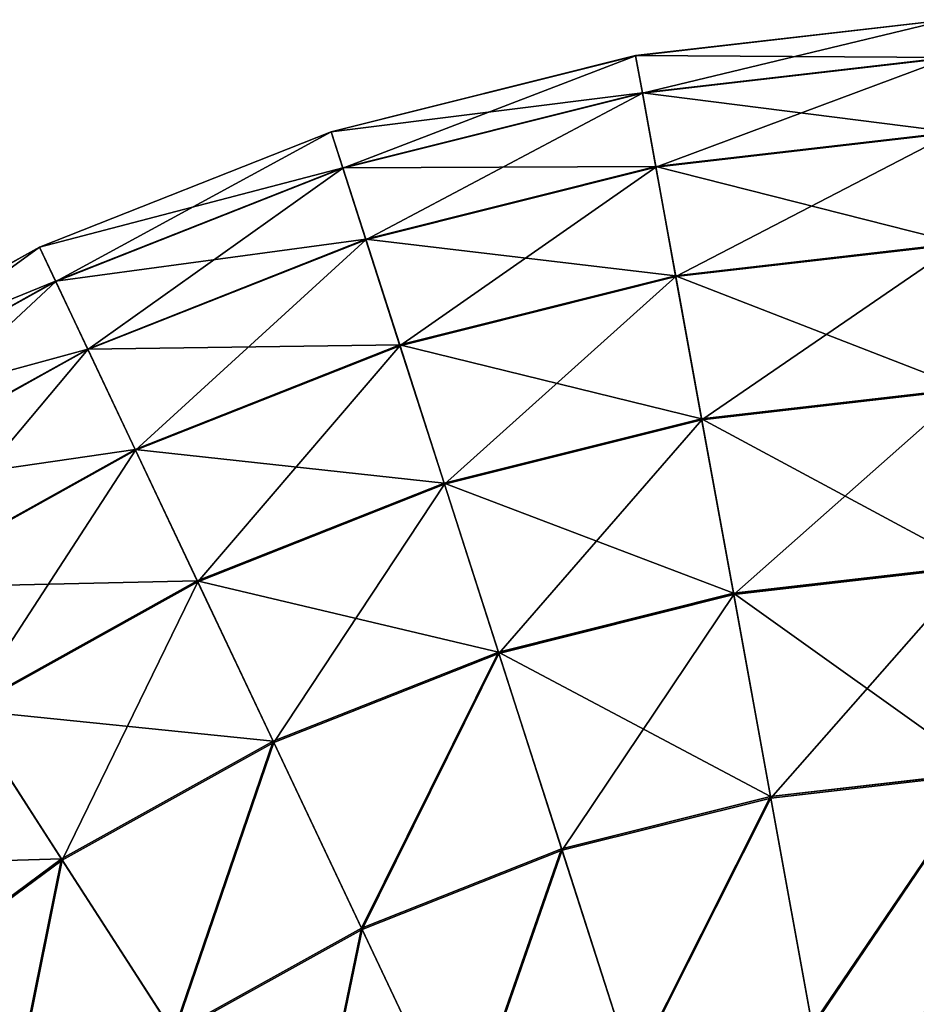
# Model space of a CAD drawing. Extents: x 4.4 to 100, y 4.4 to 100.
# Tile 38 of 85: x 31.4 to 49.3, y 80.4 to 100. Entities that reach past the tile are written whole.
import ezdxf

# ---------------------------------------------------------------- set-up
doc = ezdxf.new("R2010")
doc.units = 0
doc.header["$LTSCALE"] = 25.4
doc.layers.get('0').update_dxf_attribs({"color": 13, "linetype": 'CONTINUOUS'})

# ---------------------------------------------------------------- blocks, each defined once
blk = doc.blocks.new('BATON-M-7852_STL_1')
at = {"color": 7}
for p, q in [((49.88, 100.038, 44.966), (43.66, 99.322, 44.966)), ((49.88, 100.038, 44.966), (43.66, 99.322, 44.966)), ((49.88, 100.036, 50.99), (43.661, 99.32, 50.99)), ((49.88, 100.036, 50.99), (43.661, 99.32, 50.99)), ((43.66, 99.322, 44.966), (37.587, 97.801, 44.966)), ((43.66, 99.322, 44.966), (37.587, 97.801, 44.966)), ((43.661, 99.32, 50.99), (37.588, 97.798, 50.99)), ((43.661, 99.32, 50.99), (37.588, 97.798, 50.99)), ((43.66, 99.322, 44.966), (43.661, 99.32, 50.99)), ((43.66, 99.322, 44.966), (43.661, 99.32, 50.99)), ((43.795, 98.582, 38.989), (43.66, 99.322, 44.966)), ((43.795, 98.582, 38.989), (43.66, 99.322, 44.966)), ((43.661, 99.32, 50.99), (43.796, 98.574, 56.966)), ((43.661, 99.32, 50.99), (43.796, 98.574, 56.966)), ((49.917, 99.286, 38.989), (43.795, 98.582, 38.989)), ((49.917, 99.286, 38.989), (43.795, 98.582, 38.989)), ((49.917, 99.279, 56.966), (43.796, 98.574, 56.966)), ((49.917, 99.279, 56.966), (43.796, 98.574, 56.966)), ((43.795, 98.582, 38.989), (37.817, 97.084, 38.989)), ((43.795, 98.582, 38.989), (37.817, 97.084, 38.989)), ((43.796, 98.574, 56.966), (37.82, 97.077, 56.966)), ((43.796, 98.574, 56.966), (37.82, 97.077, 56.966)), ((44.063, 97.11, 33.153), (43.795, 98.582, 38.989)), ((44.063, 97.11, 33.153), (43.795, 98.582, 38.989)), ((43.796, 98.574, 56.966), (44.065, 97.098, 62.801)), ((43.796, 98.574, 56.966), (44.065, 97.098, 62.801)), ((37.587, 97.801, 44.966), (31.764, 95.499, 44.966)), ((37.587, 97.801, 44.966), (31.764, 95.499, 44.966)), ((37.588, 97.798, 50.99), (31.765, 95.497, 50.99)), ((37.588, 97.798, 50.99), (31.765, 95.497, 50.99)), ((37.587, 97.801, 44.966), (37.588, 97.798, 50.99)), ((37.587, 97.801, 44.966), (37.588, 97.798, 50.99)), ((37.817, 97.084, 38.989), (37.587, 97.801, 44.966)), ((37.817, 97.084, 38.989), (37.587, 97.801, 44.966)), ((37.588, 97.798, 50.99), (37.82, 97.077, 56.966)), ((37.588, 97.798, 50.99), (37.82, 97.077, 56.966)), ((49.991, 97.792, 33.153), (44.063, 97.11, 33.153)), ((49.991, 97.792, 33.153), (44.063, 97.11, 33.153)), ((49.991, 97.78, 62.801), (44.065, 97.098, 62.801)), ((49.991, 97.78, 62.801), (44.065, 97.098, 62.801)), ((37.817, 97.084, 38.989), (32.086, 94.819, 38.989)), ((37.817, 97.084, 38.989), (32.086, 94.819, 38.989)), ((37.82, 97.077, 56.966), (32.089, 94.812, 56.966)), ((37.82, 97.077, 56.966), (32.089, 94.812, 56.966)), ((38.275, 95.66, 33.153), (37.817, 97.084, 38.989)), ((38.275, 95.66, 33.153), (37.817, 97.084, 38.989)), ((37.82, 97.077, 56.966), (38.279, 95.648, 62.801)), ((37.82, 97.077, 56.966), (38.279, 95.648, 62.801)), ((44.063, 97.11, 33.153), (38.275, 95.66, 33.153)), ((44.063, 97.11, 33.153), (38.275, 95.66, 33.153)), ((44.065, 97.098, 62.801), (38.279, 95.648, 62.801)), ((44.065, 97.098, 62.801), (38.279, 95.648, 62.801)), ((44.46, 94.93, 27.551), (44.063, 97.11, 33.153)), ((44.46, 94.93, 27.551), (44.063, 97.11, 33.153)), ((44.065, 97.098, 62.801), (44.463, 94.913, 68.401)), ((44.065, 97.098, 62.801), (44.463, 94.913, 68.401)), ((31.764, 95.499, 44.966), (26.292, 92.458, 44.966)), ((31.764, 95.499, 44.966), (26.292, 92.458, 44.966)), ((31.765, 95.497, 50.99), (26.293, 92.456, 50.99)), ((31.765, 95.497, 50.99), (26.293, 92.456, 50.99)), ((31.764, 95.499, 44.966), (31.765, 95.497, 50.99)), ((31.764, 95.499, 44.966), (31.765, 95.497, 50.99)), ((32.086, 94.819, 38.989), (31.764, 95.499, 44.966)), ((32.086, 94.819, 38.989), (31.764, 95.499, 44.966)), ((31.765, 95.497, 50.99), (32.089, 94.812, 56.966)), ((31.765, 95.497, 50.99), (32.089, 94.812, 56.966)), ((38.275, 95.66, 33.153), (32.726, 93.466, 33.153)), ((38.275, 95.66, 33.153), (32.726, 93.466, 33.153)), ((38.279, 95.648, 62.801), (32.731, 93.455, 62.801)), ((38.279, 95.648, 62.801), (32.731, 93.455, 62.801)), ((38.953, 93.55, 27.551), (38.275, 95.66, 33.153)), ((38.953, 93.55, 27.551), (38.275, 95.66, 33.153)), ((38.279, 95.648, 62.801), (38.958, 93.534, 68.401)), ((38.279, 95.648, 62.801), (38.958, 93.534, 68.401)), ((50.099, 95.579, 27.551), (44.46, 94.93, 27.551)), ((50.099, 95.579, 27.551), (44.46, 94.93, 27.551)), ((50.1, 95.562, 68.401), (44.463, 94.913, 68.401)), ((50.1, 95.562, 68.401), (44.463, 94.913, 68.401)), ((44.46, 94.93, 27.551), (38.953, 93.55, 27.551)), ((44.46, 94.93, 27.551), (38.953, 93.55, 27.551)), ((44.463, 94.913, 68.401), (38.958, 93.534, 68.401)), ((44.463, 94.913, 68.401), (38.958, 93.534, 68.401)), ((44.979, 92.076, 22.272), (44.46, 94.93, 27.551)), ((44.979, 92.076, 22.272), (44.46, 94.93, 27.551)), ((44.463, 94.913, 68.401), (44.983, 92.055, 73.678)), ((44.463, 94.913, 68.401), (44.983, 92.055, 73.678)), ((32.086, 94.819, 38.989), (26.7, 91.825, 38.989)), ((32.086, 94.819, 38.989), (26.7, 91.825, 38.989)), ((32.089, 94.812, 56.966), (26.704, 91.819, 56.966)), ((32.089, 94.812, 56.966), (26.704, 91.819, 56.966)), ((32.726, 93.466, 33.153), (32.086, 94.819, 38.989)), ((32.726, 93.466, 33.153), (32.086, 94.819, 38.989)), ((32.089, 94.812, 56.966), (32.731, 93.455, 62.801)), ((32.089, 94.812, 56.966), (32.731, 93.455, 62.801)), ((38.953, 93.55, 27.551), (33.673, 91.463, 27.551)), ((38.953, 93.55, 27.551), (33.673, 91.463, 27.551)), ((38.958, 93.534, 68.401), (33.681, 91.448, 68.401)), ((38.958, 93.534, 68.401), (33.681, 91.448, 68.401)), ((39.84, 90.788, 22.272), (38.953, 93.55, 27.551)), ((39.84, 90.788, 22.272), (38.953, 93.55, 27.551)), ((38.958, 93.534, 68.401), (39.847, 90.768, 73.678)), ((38.958, 93.534, 68.401), (39.847, 90.768, 73.678)), ((32.726, 93.466, 33.153), (27.51, 90.568, 33.153)), ((32.726, 93.466, 33.153), (27.51, 90.568, 33.153)), ((32.731, 93.455, 62.801), (27.517, 90.557, 62.801)), ((32.731, 93.455, 62.801), (27.517, 90.557, 62.801)), ((33.673, 91.463, 27.551), (32.726, 93.466, 33.153)), ((33.673, 91.463, 27.551), (32.726, 93.466, 33.153)), ((32.731, 93.455, 62.801), (33.681, 91.448, 68.401)), ((32.731, 93.455, 62.801), (33.681, 91.448, 68.401)), ((50.242, 92.682, 22.272), (44.979, 92.076, 22.272)), ((50.242, 92.682, 22.272), (44.979, 92.076, 22.272)), ((50.243, 92.66, 73.678), (44.983, 92.055, 73.678)), ((50.243, 92.66, 73.678), (44.983, 92.055, 73.678)), ((44.979, 92.076, 22.272), (39.84, 90.788, 22.272)), ((44.979, 92.076, 22.272), (39.84, 90.788, 22.272)), ((44.983, 92.055, 73.678), (39.847, 90.768, 73.678)), ((44.983, 92.055, 73.678), (39.847, 90.768, 73.678)), ((45.613, 88.593, 17.397), (44.979, 92.076, 22.272)), ((45.613, 88.593, 17.397), (44.979, 92.076, 22.272)), ((44.983, 92.055, 73.678), (45.618, 88.568, 78.55)), ((44.983, 92.055, 73.678), (45.618, 88.568, 78.55)), ((33.673, 91.463, 27.551), (28.711, 88.705, 27.551)), ((33.673, 91.463, 27.551), (28.711, 88.705, 27.551)), ((33.681, 91.448, 68.401), (28.721, 88.691, 68.401)), ((33.681, 91.448, 68.401), (28.721, 88.691, 68.401)), ((34.914, 88.841, 22.272), (33.673, 91.463, 27.551)), ((34.914, 88.841, 22.272), (33.673, 91.463, 27.551)), ((33.681, 91.448, 68.401), (34.923, 88.822, 73.678)), ((33.681, 91.448, 68.401), (34.923, 88.822, 73.678)), ((39.84, 90.788, 22.272), (34.914, 88.841, 22.272)), ((39.84, 90.788, 22.272), (34.914, 88.841, 22.272)), ((39.847, 90.768, 73.678), (34.923, 88.822, 73.678)), ((39.847, 90.768, 73.678), (34.923, 88.822, 73.678)), ((40.923, 87.418, 17.397), (39.84, 90.788, 22.272)), ((40.923, 87.418, 17.397), (39.84, 90.788, 22.272)), ((39.847, 90.768, 73.678), (40.931, 87.394, 78.55)), ((39.847, 90.768, 73.678), (40.931, 87.394, 78.55)), ((50.416, 89.146, 17.397), (45.613, 88.593, 17.397)), ((50.416, 89.146, 17.397), (45.613, 88.593, 17.397)), ((50.417, 89.121, 78.55), (45.618, 88.568, 78.55)), ((50.417, 89.121, 78.55), (45.618, 88.568, 78.55)), ((34.914, 88.841, 22.272), (30.283, 86.268, 22.272)), ((34.914, 88.841, 22.272), (30.283, 86.268, 22.272)), ((34.923, 88.822, 73.678), (30.295, 86.25, 73.678)), ((34.923, 88.822, 73.678), (30.295, 86.25, 73.678)), ((36.427, 85.641, 17.397), (34.914, 88.841, 22.272)), ((36.427, 85.641, 17.397), (34.914, 88.841, 22.272)), ((34.923, 88.822, 73.678), (36.438, 85.618, 78.55)), ((34.923, 88.822, 73.678), (36.438, 85.618, 78.55)), ((45.613, 88.593, 17.397), (40.923, 87.418, 17.397)), ((45.613, 88.593, 17.397), (40.923, 87.418, 17.397)), ((45.618, 88.568, 78.55), (40.931, 87.394, 78.55)), ((45.618, 88.568, 78.55), (40.931, 87.394, 78.55)), ((46.351, 84.537, 13.005), (45.613, 88.593, 17.397)), ((46.351, 84.537, 13.005), (45.613, 88.593, 17.397)), ((45.618, 88.568, 78.55), (46.357, 84.508, 82.939)), ((45.618, 88.568, 78.55), (46.357, 84.508, 82.939)), ((40.923, 87.418, 17.397), (36.427, 85.641, 17.397)), ((40.923, 87.418, 17.397), (36.427, 85.641, 17.397)), ((40.931, 87.394, 78.55), (36.438, 85.618, 78.55)), ((40.931, 87.394, 78.55), (36.438, 85.618, 78.55)), ((42.185, 83.493, 13.005), (40.923, 87.418, 17.397)), ((42.185, 83.493, 13.005), (40.923, 87.418, 17.397)), ((40.931, 87.394, 78.55), (42.194, 83.466, 82.939)), ((40.931, 87.394, 78.55), (42.194, 83.466, 82.939)), ((32.202, 83.293, 17.397), (30.283, 86.268, 22.272)), ((32.202, 83.293, 17.397), (30.283, 86.268, 22.272)), ((30.295, 86.25, 73.678), (32.215, 83.271, 78.55)), ((30.295, 86.25, 73.678), (32.215, 83.271, 78.55)), ((36.427, 85.641, 17.397), (32.202, 83.293, 17.397)), ((36.427, 85.641, 17.397), (32.202, 83.293, 17.397)), ((36.438, 85.618, 78.55), (32.215, 83.271, 78.55)), ((36.438, 85.618, 78.55), (32.215, 83.271, 78.55)), ((38.19, 81.914, 13.005), (36.427, 85.641, 17.397)), ((38.19, 81.914, 13.005), (36.427, 85.641, 17.397)), ((36.438, 85.618, 78.55), (38.203, 81.888, 82.939)), ((36.438, 85.618, 78.55), (38.203, 81.888, 82.939)), ((50.618, 85.028, 13.005), (46.351, 84.537, 13.005)), ((50.618, 85.028, 13.005), (46.351, 84.537, 13.005)), ((50.62, 84.999, 82.939), (46.357, 84.508, 82.939)), ((50.62, 84.999, 82.939), (46.357, 84.508, 82.939)), ((46.351, 84.537, 13.005), (42.185, 83.493, 13.005)), ((46.351, 84.537, 13.005), (42.185, 83.493, 13.005)), ((46.357, 84.508, 82.939), (42.194, 83.466, 82.939)), ((46.357, 84.508, 82.939), (42.194, 83.466, 82.939)), ((47.182, 79.971, 9.164), (46.351, 84.537, 13.005)), ((47.182, 79.971, 9.164), (46.351, 84.537, 13.005)), ((46.357, 84.508, 82.939), (47.188, 79.939, 86.776)), ((46.357, 84.508, 82.939), (47.188, 79.939, 86.776)), ((42.185, 83.493, 13.005), (38.19, 81.914, 13.005)), ((42.185, 83.493, 13.005), (38.19, 81.914, 13.005)), ((43.605, 79.075, 9.164), (42.185, 83.493, 13.005)), ((43.605, 79.075, 9.164), (42.185, 83.493, 13.005)), ((42.194, 83.466, 82.939), (38.203, 81.888, 82.939)), ((42.194, 83.466, 82.939), (38.203, 81.888, 82.939)), ((42.194, 83.466, 82.939), (43.615, 79.044, 86.776)), ((42.194, 83.466, 82.939), (43.615, 79.044, 86.776)), ((32.202, 83.293, 17.397), (28.319, 80.413, 17.397)), ((32.202, 83.293, 17.397), (28.319, 80.413, 17.397)), ((32.215, 83.271, 78.55), (28.335, 80.393, 78.55)), ((32.215, 83.271, 78.55), (28.335, 80.393, 78.55)), ((34.436, 79.828, 13.005), (32.202, 83.293, 17.397)), ((34.436, 79.828, 13.005), (32.202, 83.293, 17.397)), ((32.215, 83.271, 78.55), (34.452, 79.803, 82.939)), ((32.215, 83.271, 78.55), (34.452, 79.803, 82.939)), ((38.19, 81.914, 13.005), (34.436, 79.828, 13.005)), ((38.19, 81.914, 13.005), (34.436, 79.828, 13.005)), ((38.203, 81.888, 82.939), (34.452, 79.803, 82.939)), ((38.203, 81.888, 82.939), (34.452, 79.803, 82.939)), ((40.175, 77.719, 9.164), (38.19, 81.914, 13.005)), ((40.175, 77.719, 9.164), (38.19, 81.914, 13.005)), ((38.203, 81.888, 82.939), (40.189, 77.69, 86.776)), ((38.203, 81.888, 82.939), (40.189, 77.69, 86.776))]:
    blk.add_line(p, q, dxfattribs=at)
mesh = blk.add_polyface(dxfattribs=at)
corners = [(43.661, 99.32, 50.99), (49.88, 100.038, 44.966), (43.66, 99.322, 44.966), (49.88, 100.036, 50.99)]
mesh.append_faces([[corners[k] for k in face] for face in [(0, 1, 2), (1, 0, 3)]], dxfattribs={"vtx0": -1, "color": 7})
mesh = blk.add_polyface(dxfattribs=at)
corners = [(43.66, 99.322, 44.966), (49.917, 99.286, 38.989), (43.795, 98.582, 38.989), (49.88, 100.038, 44.966)]
mesh.append_faces([[corners[k] for k in face] for face in [(0, 1, 2), (1, 0, 3)]], dxfattribs={"vtx0": -1, "color": 7})
mesh = blk.add_polyface(dxfattribs=at)
corners = [(43.796, 98.574, 56.966), (49.88, 100.036, 50.99), (43.661, 99.32, 50.99), (49.917, 99.279, 56.966)]
mesh.append_faces([[corners[k] for k in face] for face in [(0, 1, 2), (1, 0, 3)]], dxfattribs={"vtx0": -1, "color": 7})
mesh = blk.add_polyface(dxfattribs=at)
corners = [(37.588, 97.798, 50.99), (43.66, 99.322, 44.966), (37.587, 97.801, 44.966), (43.661, 99.32, 50.99)]
mesh.append_faces([[corners[k] for k in face] for face in [(0, 1, 2), (1, 0, 3)]], dxfattribs={"vtx0": -1, "color": 7})
mesh = blk.add_polyface(dxfattribs=at)
corners = [(37.587, 97.801, 44.966), (43.795, 98.582, 38.989), (37.817, 97.084, 38.989), (43.66, 99.322, 44.966)]
mesh.append_faces([[corners[k] for k in face] for face in [(0, 1, 2), (1, 0, 3)]], dxfattribs={"vtx0": -1, "color": 7})
mesh = blk.add_polyface(dxfattribs=at)
corners = [(37.82, 97.077, 56.966), (43.661, 99.32, 50.99), (37.588, 97.798, 50.99), (43.796, 98.574, 56.966)]
mesh.append_faces([[corners[k] for k in face] for face in [(0, 1, 2), (1, 0, 3)]], dxfattribs={"vtx0": -1, "color": 7})
mesh = blk.add_polyface(dxfattribs=at)
corners = [(43.795, 98.582, 38.989), (49.991, 97.792, 33.153), (44.063, 97.11, 33.153), (49.917, 99.286, 38.989)]
mesh.append_faces([[corners[k] for k in face] for face in [(0, 1, 2), (1, 0, 3)]], dxfattribs={"vtx0": -1, "color": 7})
mesh = blk.add_polyface(dxfattribs=at)
corners = [(44.065, 97.098, 62.801), (49.917, 99.279, 56.966), (43.796, 98.574, 56.966), (49.991, 97.78, 62.801)]
mesh.append_faces([[corners[k] for k in face] for face in [(0, 1, 2), (1, 0, 3)]], dxfattribs={"vtx0": -1, "color": 7})
mesh = blk.add_polyface(dxfattribs=at)
corners = [(37.817, 97.084, 38.989), (44.063, 97.11, 33.153), (38.275, 95.66, 33.153), (43.795, 98.582, 38.989)]
mesh.append_faces([[corners[k] for k in face] for face in [(0, 1, 2), (1, 0, 3)]], dxfattribs={"vtx0": -1, "color": 7})
mesh = blk.add_polyface(dxfattribs=at)
corners = [(38.279, 95.648, 62.801), (43.796, 98.574, 56.966), (37.82, 97.077, 56.966), (44.065, 97.098, 62.801)]
mesh.append_faces([[corners[k] for k in face] for face in [(0, 1, 2), (1, 0, 3)]], dxfattribs={"vtx0": -1, "color": 7})
mesh = blk.add_polyface(dxfattribs=at)
corners = [(31.765, 95.497, 50.99), (37.587, 97.801, 44.966), (31.764, 95.499, 44.966), (37.588, 97.798, 50.99)]
mesh.append_faces([[corners[k] for k in face] for face in [(0, 1, 2), (1, 0, 3)]], dxfattribs={"vtx0": -1, "color": 7})
mesh = blk.add_polyface(dxfattribs=at)
corners = [(31.764, 95.499, 44.966), (37.817, 97.084, 38.989), (32.086, 94.819, 38.989), (37.587, 97.801, 44.966)]
mesh.append_faces([[corners[k] for k in face] for face in [(0, 1, 2), (1, 0, 3)]], dxfattribs={"vtx0": -1, "color": 7})
mesh = blk.add_polyface(dxfattribs=at)
corners = [(32.089, 94.812, 56.966), (37.588, 97.798, 50.99), (31.765, 95.497, 50.99), (37.82, 97.077, 56.966)]
mesh.append_faces([[corners[k] for k in face] for face in [(0, 1, 2), (1, 0, 3)]], dxfattribs={"vtx0": -1, "color": 7})
mesh = blk.add_polyface(dxfattribs=at)
corners = [(44.063, 97.11, 33.153), (50.099, 95.579, 27.551), (44.46, 94.93, 27.551), (49.991, 97.792, 33.153)]
mesh.append_faces([[corners[k] for k in face] for face in [(0, 1, 2), (1, 0, 3)]], dxfattribs={"vtx0": -1, "color": 7})
mesh = blk.add_polyface(dxfattribs=at)
corners = [(44.463, 94.913, 68.401), (49.991, 97.78, 62.801), (44.065, 97.098, 62.801), (50.1, 95.562, 68.401)]
mesh.append_faces([[corners[k] for k in face] for face in [(0, 1, 2), (1, 0, 3)]], dxfattribs={"vtx0": -1, "color": 7})
mesh = blk.add_polyface(dxfattribs=at)
corners = [(32.086, 94.819, 38.989), (38.275, 95.66, 33.153), (32.726, 93.466, 33.153), (37.817, 97.084, 38.989)]
mesh.append_faces([[corners[k] for k in face] for face in [(0, 1, 2), (1, 0, 3)]], dxfattribs={"vtx0": -1, "color": 7})
mesh = blk.add_polyface(dxfattribs=at)
corners = [(32.731, 93.455, 62.801), (37.82, 97.077, 56.966), (32.089, 94.812, 56.966), (38.279, 95.648, 62.801)]
mesh.append_faces([[corners[k] for k in face] for face in [(0, 1, 2), (1, 0, 3)]], dxfattribs={"vtx0": -1, "color": 7})
mesh = blk.add_polyface(dxfattribs=at)
corners = [(38.275, 95.66, 33.153), (44.46, 94.93, 27.551), (38.953, 93.55, 27.551), (44.063, 97.11, 33.153)]
mesh.append_faces([[corners[k] for k in face] for face in [(0, 1, 2), (1, 0, 3)]], dxfattribs={"vtx0": -1, "color": 7})
mesh = blk.add_polyface(dxfattribs=at)
corners = [(38.958, 93.534, 68.401), (44.065, 97.098, 62.801), (38.279, 95.648, 62.801), (44.463, 94.913, 68.401)]
mesh.append_faces([[corners[k] for k in face] for face in [(0, 1, 2), (1, 0, 3)]], dxfattribs={"vtx0": -1, "color": 7})
mesh = blk.add_polyface(dxfattribs=at)
corners = [(26.293, 92.456, 50.99), (31.764, 95.499, 44.966), (26.292, 92.458, 44.966), (31.765, 95.497, 50.99)]
mesh.append_faces([[corners[k] for k in face] for face in [(0, 1, 2), (1, 0, 3)]], dxfattribs={"vtx0": -1, "color": 7})
mesh = blk.add_polyface(dxfattribs=at)
corners = [(26.292, 92.458, 44.966), (32.086, 94.819, 38.989), (26.7, 91.825, 38.989), (31.764, 95.499, 44.966)]
mesh.append_faces([[corners[k] for k in face] for face in [(0, 1, 2), (1, 0, 3)]], dxfattribs={"vtx0": -1, "color": 7})
mesh = blk.add_polyface(dxfattribs=at)
corners = [(26.704, 91.819, 56.966), (31.765, 95.497, 50.99), (26.293, 92.456, 50.99), (32.089, 94.812, 56.966)]
mesh.append_faces([[corners[k] for k in face] for face in [(0, 1, 2), (1, 0, 3)]], dxfattribs={"vtx0": -1, "color": 7})
mesh = blk.add_polyface(dxfattribs=at)
corners = [(32.726, 93.466, 33.153), (38.953, 93.55, 27.551), (33.673, 91.463, 27.551), (38.275, 95.66, 33.153)]
mesh.append_faces([[corners[k] for k in face] for face in [(0, 1, 2), (1, 0, 3)]], dxfattribs={"vtx0": -1, "color": 7})
mesh = blk.add_polyface(dxfattribs=at)
corners = [(33.681, 91.448, 68.401), (38.279, 95.648, 62.801), (32.731, 93.455, 62.801), (38.958, 93.534, 68.401)]
mesh.append_faces([[corners[k] for k in face] for face in [(0, 1, 2), (1, 0, 3)]], dxfattribs={"vtx0": -1, "color": 7})
mesh = blk.add_polyface(dxfattribs=at)
corners = [(44.46, 94.93, 27.551), (50.242, 92.682, 22.272), (44.979, 92.076, 22.272), (50.099, 95.579, 27.551)]
mesh.append_faces([[corners[k] for k in face] for face in [(0, 1, 2), (1, 0, 3)]], dxfattribs={"vtx0": -1, "color": 7})
mesh = blk.add_polyface(dxfattribs=at)
corners = [(44.983, 92.055, 73.678), (50.1, 95.562, 68.401), (44.463, 94.913, 68.401), (50.243, 92.66, 73.678)]
mesh.append_faces([[corners[k] for k in face] for face in [(0, 1, 2), (1, 0, 3)]], dxfattribs={"vtx0": -1, "color": 7})
mesh = blk.add_polyface(dxfattribs=at)
corners = [(38.953, 93.55, 27.551), (44.979, 92.076, 22.272), (39.84, 90.788, 22.272), (44.46, 94.93, 27.551)]
mesh.append_faces([[corners[k] for k in face] for face in [(0, 1, 2), (1, 0, 3)]], dxfattribs={"vtx0": -1, "color": 7})
mesh = blk.add_polyface(dxfattribs=at)
corners = [(39.847, 90.768, 73.678), (44.463, 94.913, 68.401), (38.958, 93.534, 68.401), (44.983, 92.055, 73.678)]
mesh.append_faces([[corners[k] for k in face] for face in [(0, 1, 2), (1, 0, 3)]], dxfattribs={"vtx0": -1, "color": 7})
mesh = blk.add_polyface(dxfattribs=at)
corners = [(26.7, 91.825, 38.989), (32.726, 93.466, 33.153), (27.51, 90.568, 33.153), (32.086, 94.819, 38.989)]
mesh.append_faces([[corners[k] for k in face] for face in [(0, 1, 2), (1, 0, 3)]], dxfattribs={"vtx0": -1, "color": 7})
mesh = blk.add_polyface(dxfattribs=at)
corners = [(27.517, 90.557, 62.801), (32.089, 94.812, 56.966), (26.704, 91.819, 56.966), (32.731, 93.455, 62.801)]
mesh.append_faces([[corners[k] for k in face] for face in [(0, 1, 2), (1, 0, 3)]], dxfattribs={"vtx0": -1, "color": 7})
mesh = blk.add_polyface(dxfattribs=at)
corners = [(33.673, 91.463, 27.551), (39.84, 90.788, 22.272), (34.914, 88.841, 22.272), (38.953, 93.55, 27.551)]
mesh.append_faces([[corners[k] for k in face] for face in [(0, 1, 2), (1, 0, 3)]], dxfattribs={"vtx0": -1, "color": 7})
mesh = blk.add_polyface(dxfattribs=at)
corners = [(34.923, 88.822, 73.678), (38.958, 93.534, 68.401), (33.681, 91.448, 68.401), (39.847, 90.768, 73.678)]
mesh.append_faces([[corners[k] for k in face] for face in [(0, 1, 2), (1, 0, 3)]], dxfattribs={"vtx0": -1, "color": 7})
mesh = blk.add_polyface(dxfattribs=at)
corners = [(27.51, 90.568, 33.153), (33.673, 91.463, 27.551), (28.711, 88.705, 27.551), (32.726, 93.466, 33.153)]
mesh.append_faces([[corners[k] for k in face] for face in [(0, 1, 2), (1, 0, 3)]], dxfattribs={"vtx0": -1, "color": 7})
mesh = blk.add_polyface(dxfattribs=at)
corners = [(28.721, 88.691, 68.401), (32.731, 93.455, 62.801), (27.517, 90.557, 62.801), (33.681, 91.448, 68.401)]
mesh.append_faces([[corners[k] for k in face] for face in [(0, 1, 2), (1, 0, 3)]], dxfattribs={"vtx0": -1, "color": 7})
mesh = blk.add_polyface(dxfattribs=at)
corners = [(44.979, 92.076, 22.272), (50.416, 89.146, 17.397), (45.613, 88.593, 17.397), (50.242, 92.682, 22.272)]
mesh.append_faces([[corners[k] for k in face] for face in [(0, 1, 2), (1, 0, 3)]], dxfattribs={"vtx0": -1, "color": 7})
mesh = blk.add_polyface(dxfattribs=at)
corners = [(45.618, 88.568, 78.55), (50.243, 92.66, 73.678), (44.983, 92.055, 73.678), (50.417, 89.121, 78.55)]
mesh.append_faces([[corners[k] for k in face] for face in [(0, 1, 2), (1, 0, 3)]], dxfattribs={"vtx0": -1, "color": 7})
mesh = blk.add_polyface(dxfattribs=at)
corners = [(39.84, 90.788, 22.272), (45.613, 88.593, 17.397), (40.923, 87.418, 17.397), (44.979, 92.076, 22.272)]
mesh.append_faces([[corners[k] for k in face] for face in [(0, 1, 2), (1, 0, 3)]], dxfattribs={"vtx0": -1, "color": 7})
mesh = blk.add_polyface(dxfattribs=at)
corners = [(40.931, 87.394, 78.55), (44.983, 92.055, 73.678), (39.847, 90.768, 73.678), (45.618, 88.568, 78.55)]
mesh.append_faces([[corners[k] for k in face] for face in [(0, 1, 2), (1, 0, 3)]], dxfattribs={"vtx0": -1, "color": 7})
mesh = blk.add_polyface(dxfattribs=at)
corners = [(28.711, 88.705, 27.551), (34.914, 88.841, 22.272), (30.283, 86.268, 22.272), (33.673, 91.463, 27.551)]
mesh.append_faces([[corners[k] for k in face] for face in [(0, 1, 2), (1, 0, 3)]], dxfattribs={"vtx0": -1, "color": 7})
mesh = blk.add_polyface(dxfattribs=at)
corners = [(30.295, 86.25, 73.678), (33.681, 91.448, 68.401), (28.721, 88.691, 68.401), (34.923, 88.822, 73.678)]
mesh.append_faces([[corners[k] for k in face] for face in [(0, 1, 2), (1, 0, 3)]], dxfattribs={"vtx0": -1, "color": 7})
mesh = blk.add_polyface(dxfattribs=at)
corners = [(34.914, 88.841, 22.272), (40.923, 87.418, 17.397), (36.427, 85.641, 17.397), (39.84, 90.788, 22.272)]
mesh.append_faces([[corners[k] for k in face] for face in [(0, 1, 2), (1, 0, 3)]], dxfattribs={"vtx0": -1, "color": 7})
mesh = blk.add_polyface(dxfattribs=at)
corners = [(36.438, 85.618, 78.55), (39.847, 90.768, 73.678), (34.923, 88.822, 73.678), (40.931, 87.394, 78.55)]
mesh.append_faces([[corners[k] for k in face] for face in [(0, 1, 2), (1, 0, 3)]], dxfattribs={"vtx0": -1, "color": 7})
mesh = blk.add_polyface(dxfattribs=at)
corners = [(45.613, 88.593, 17.397), (50.618, 85.028, 13.005), (46.351, 84.537, 13.005), (50.416, 89.146, 17.397)]
mesh.append_faces([[corners[k] for k in face] for face in [(0, 1, 2), (1, 0, 3)]], dxfattribs={"vtx0": -1, "color": 7})
mesh = blk.add_polyface(dxfattribs=at)
corners = [(46.357, 84.508, 82.939), (50.417, 89.121, 78.55), (45.618, 88.568, 78.55), (50.62, 84.999, 82.939)]
mesh.append_faces([[corners[k] for k in face] for face in [(0, 1, 2), (1, 0, 3)]], dxfattribs={"vtx0": -1, "color": 7})
mesh = blk.add_polyface(dxfattribs=at)
corners = [(30.283, 86.268, 22.272), (36.427, 85.641, 17.397), (32.202, 83.293, 17.397), (34.914, 88.841, 22.272)]
mesh.append_faces([[corners[k] for k in face] for face in [(0, 1, 2), (1, 0, 3)]], dxfattribs={"vtx0": -1, "color": 7})
mesh = blk.add_polyface(dxfattribs=at)
corners = [(32.215, 83.271, 78.55), (34.923, 88.822, 73.678), (30.295, 86.25, 73.678), (36.438, 85.618, 78.55)]
mesh.append_faces([[corners[k] for k in face] for face in [(0, 1, 2), (1, 0, 3)]], dxfattribs={"vtx0": -1, "color": 7})
mesh = blk.add_polyface(dxfattribs=at)
corners = [(40.923, 87.418, 17.397), (46.351, 84.537, 13.005), (42.185, 83.493, 13.005), (45.613, 88.593, 17.397)]
mesh.append_faces([[corners[k] for k in face] for face in [(0, 1, 2), (1, 0, 3)]], dxfattribs={"vtx0": -1, "color": 7})
mesh = blk.add_polyface(dxfattribs=at)
corners = [(42.194, 83.466, 82.939), (45.618, 88.568, 78.55), (40.931, 87.394, 78.55), (46.357, 84.508, 82.939)]
mesh.append_faces([[corners[k] for k in face] for face in [(0, 1, 2), (1, 0, 3)]], dxfattribs={"vtx0": -1, "color": 7})
mesh = blk.add_polyface(dxfattribs=at)
corners = [(40.923, 87.418, 17.397), (38.19, 81.914, 13.005), (36.427, 85.641, 17.397), (42.185, 83.493, 13.005)]
mesh.append_faces([[corners[k] for k in face] for face in [(0, 1, 2), (1, 0, 3)]], dxfattribs={"vtx0": -1, "color": 7})
mesh = blk.add_polyface(dxfattribs=at)
corners = [(38.203, 81.888, 82.939), (40.931, 87.394, 78.55), (36.438, 85.618, 78.55), (42.194, 83.466, 82.939)]
mesh.append_faces([[corners[k] for k in face] for face in [(0, 1, 2), (1, 0, 3)]], dxfattribs={"vtx0": -1, "color": 7})
mesh = blk.add_polyface(dxfattribs=at)
corners = [(26.029, 83.112, 22.272), (32.202, 83.293, 17.397), (28.319, 80.413, 17.397), (30.283, 86.268, 22.272)]
mesh.append_faces([[corners[k] for k in face] for face in [(0, 1, 2), (1, 0, 3)]], dxfattribs={"vtx0": -1, "color": 7})
mesh = blk.add_polyface(dxfattribs=at)
corners = [(28.335, 80.393, 78.55), (30.295, 86.25, 73.678), (26.042, 83.095, 73.678), (32.215, 83.271, 78.55)]
mesh.append_faces([[corners[k] for k in face] for face in [(0, 1, 2), (1, 0, 3)]], dxfattribs={"vtx0": -1, "color": 7})
mesh = blk.add_polyface(dxfattribs=at)
corners = [(36.427, 85.641, 17.397), (34.436, 79.828, 13.005), (32.202, 83.293, 17.397), (38.19, 81.914, 13.005)]
mesh.append_faces([[corners[k] for k in face] for face in [(0, 1, 2), (1, 0, 3)]], dxfattribs={"vtx0": -1, "color": 7})
mesh = blk.add_polyface(dxfattribs=at)
corners = [(34.452, 79.803, 82.939), (36.438, 85.618, 78.55), (32.215, 83.271, 78.55), (38.203, 81.888, 82.939)]
mesh.append_faces([[corners[k] for k in face] for face in [(0, 1, 2), (1, 0, 3)]], dxfattribs={"vtx0": -1, "color": 7})
mesh = blk.add_polyface(dxfattribs=at)
corners = [(50.618, 85.028, 13.005), (47.182, 79.971, 9.164), (46.351, 84.537, 13.005), (50.846, 80.393, 9.164)]
mesh.append_faces([[corners[k] for k in face] for face in [(0, 1, 2), (1, 0, 3)]], dxfattribs={"vtx0": -1, "color": 7})
mesh = blk.add_polyface(dxfattribs=at)
corners = [(47.188, 79.939, 86.776), (50.62, 84.999, 82.939), (46.357, 84.508, 82.939), (50.848, 80.361, 86.776)]
mesh.append_faces([[corners[k] for k in face] for face in [(0, 1, 2), (1, 0, 3)]], dxfattribs={"vtx0": -1, "color": 7})
mesh = blk.add_polyface(dxfattribs=at)
corners = [(46.351, 84.537, 13.005), (43.605, 79.075, 9.164), (42.185, 83.493, 13.005), (47.182, 79.971, 9.164)]
mesh.append_faces([[corners[k] for k in face] for face in [(0, 1, 2), (1, 0, 3)]], dxfattribs={"vtx0": -1, "color": 7})
mesh = blk.add_polyface(dxfattribs=at)
corners = [(43.615, 79.044, 86.776), (46.357, 84.508, 82.939), (42.194, 83.466, 82.939), (47.188, 79.939, 86.776)]
mesh.append_faces([[corners[k] for k in face] for face in [(0, 1, 2), (1, 0, 3)]], dxfattribs={"vtx0": -1, "color": 7})
mesh = blk.add_polyface(dxfattribs=at)
corners = [(42.185, 83.493, 13.005), (40.175, 77.719, 9.164), (38.19, 81.914, 13.005), (43.605, 79.075, 9.164)]
mesh.append_faces([[corners[k] for k in face] for face in [(0, 1, 2), (1, 0, 3)]], dxfattribs={"vtx0": -1, "color": 7})
mesh = blk.add_polyface(dxfattribs=at)
corners = [(40.189, 77.69, 86.776), (42.194, 83.466, 82.939), (38.203, 81.888, 82.939), (43.615, 79.044, 86.776)]
mesh.append_faces([[corners[k] for k in face] for face in [(0, 1, 2), (1, 0, 3)]], dxfattribs={"vtx0": -1, "color": 7})
mesh = blk.add_polyface(dxfattribs=at)
corners = [(32.202, 83.293, 17.397), (30.986, 77.269, 13.005), (28.319, 80.413, 17.397), (34.436, 79.828, 13.005)]
mesh.append_faces([[corners[k] for k in face] for face in [(0, 1, 2), (1, 0, 3)]], dxfattribs={"vtx0": -1, "color": 7})
mesh = blk.add_polyface(dxfattribs=at)
corners = [(31.005, 77.247, 82.939), (32.215, 83.271, 78.55), (28.335, 80.393, 78.55), (34.452, 79.803, 82.939)]
mesh.append_faces([[corners[k] for k in face] for face in [(0, 1, 2), (1, 0, 3)]], dxfattribs={"vtx0": -1, "color": 7})
mesh = blk.add_polyface(dxfattribs=at)
corners = [(38.19, 81.914, 13.005), (36.951, 75.927, 9.164), (34.436, 79.828, 13.005), (40.175, 77.719, 9.164)]
mesh.append_faces([[corners[k] for k in face] for face in [(0, 1, 2), (1, 0, 3)]], dxfattribs={"vtx0": -1, "color": 7})
mesh = blk.add_polyface(dxfattribs=at)
corners = [(36.969, 75.9, 86.776), (38.203, 81.888, 82.939), (34.452, 79.803, 82.939), (40.189, 77.69, 86.776)]
mesh.append_faces([[corners[k] for k in face] for face in [(0, 1, 2), (1, 0, 3)]], dxfattribs={"vtx0": -1, "color": 7})

msp = doc.modelspace()

# ---------------------------------------------------------------- block references
at = {"color": 0}
msp.add_blockref('BATON-M-7852_STL_1', (0, 0), dxfattribs=at)

doc.saveas('drawing.dxf')
